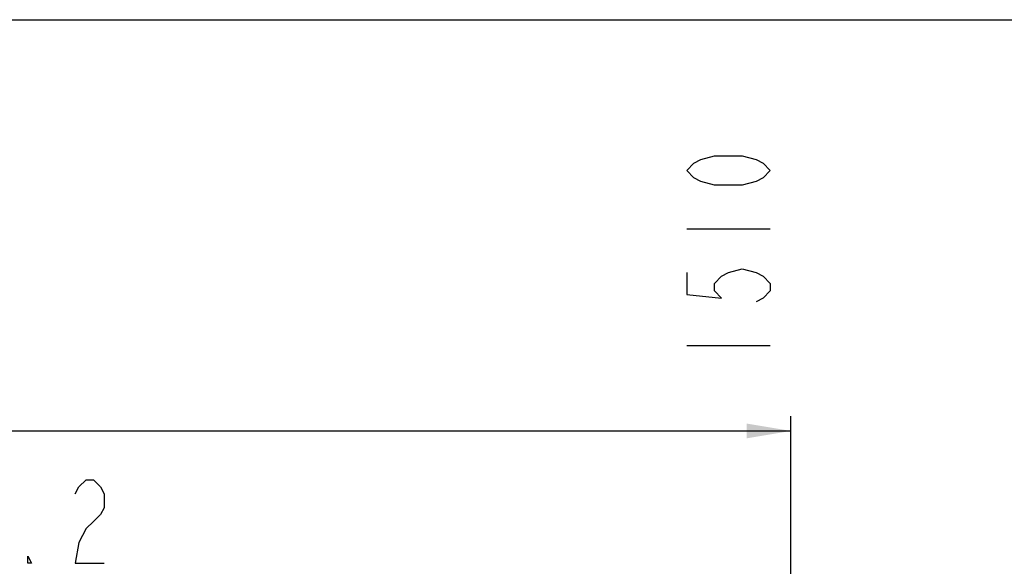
# Model space of a CAD drawing. Header units: millimetres. Extents: x 0 to 5940, y 0 to 4200.
# Tile 86 of 87: x 3442 to 4447, y 3642 to 4200. Entities that reach past the tile are written whole.
import ezdxf

# ---------------------------------------------------------------- set-up
doc = ezdxf.new("R2010")
doc.units = ezdxf.units.MM
doc.header["$LTSCALE"] = 326.7
doc.layers.get('0').update_dxf_attribs({"linetype": 'CONTINUOUS'})
doc.layers.add('RB15-1-B-JSZL_DXF_DIMENSION', color=7, linetype='CONTINUOUS')
doc.layers.add('RB15-1-B-JSZL_DXF_FORMAT', color=7, linetype='CONTINUOUS')
doc.styles.get("Standard").update_dxf_attribs({"font": 'txt', "width": 0.7})
doc.dimstyles.new('DIMSTYLE_8', dxfattribs={"dimtxt": 85, "dimasz": 45, "dimexe": 1.5, "dimexo": 0, "dimgap": 2.125, "dimtad": 0, "dimtih": 1, "dimtoh": 1, "dimdsep": 46, "dimtxsty": 'Standard', "dimblk": '_FILLED', "dimblk1": '_FILLED', "dimblk2": '_FILLED', "dimcen": 0.09, "dimclrt": 5, "dimazin": 2, "dimtp": 1.2, "dimtm": 1.2, "dimtfac": 1, "dimtofl": 0, "dimtmove": 0, "dimatfit": 3, "dimldrblk": '_FILLED', "dimfxl": 0, "dimtolj": 1, "dimarcsym": 0})

# ---------------------------------------------------------------- blocks, each defined once
blk = doc.blocks.new('*D17')
at = {"layer": 'RB15-1-B-JSZL_DXF_DIMENSION', "color": 2, "linetype": 'Continuous', "transparency": 16777216}
blk.add_line((4228.9, 2523.3), (4228.9, 3795.4), dxfattribs=at)
blk = doc.blocks.new('_FILLED')
at = {"color": 0, "linetype": 'ByBlock'}
blk.add_solid([(0, 0), (-1, 0.167), (-1, -0.167)], dxfattribs=at)

msp = doc.modelspace()

# ---------------------------------------------------------------- linework, layer by layer
at = {"color": 2, "linetype": 'Continuous'}
msp.add_line((2718.902, 3780.363), (4228.902, 3780.363), dxfattribs=at)
msp.add_solid([(4228.902, 3780.363), (4183.902, 3772.863), (4183.902, 3787.863)], dxfattribs=at)
at = {"layer": 'RB15-1-B-JSZL_DXF_DIMENSION', "color": 5, "linetype": 'Continuous'}
for p, q in [((4122.652, 3986.613), (4207.652, 3986.613)), ((4122.652, 3867.613), (4207.652, 3867.613))]:
    msp.add_line(p, q, dxfattribs=at)
for points in [[(4207.652, 4046.113), (4200.569, 4038.675), (4193.485, 4034.957), (4179.319, 4031.238), (4150.985, 4031.238), (4136.818, 4034.957), (4129.735, 4038.675), (4122.652, 4046.113), (4129.735, 4053.55), (4136.818, 4057.27), (4150.985, 4060.988), (4179.319, 4060.988), (4193.485, 4057.27), (4200.569, 4053.55), (4207.652, 4046.113)], [(4122.652, 3941.988), (4122.652, 3919.676), (4158.069, 3915.957), (4150.985, 3923.394), (4150.985, 3930.832), (4158.069, 3938.269), (4165.152, 3941.988), (4179.319, 3945.707), (4193.485, 3941.988), (4200.569, 3938.269), (4207.652, 3930.832), (4207.652, 3923.394), (4200.569, 3915.957), (4193.485, 3912.238)], [(3498.54, 3716.195), (3502.259, 3723.278), (3509.696, 3730.361), (3517.134, 3730.361), (3524.571, 3723.278), (3528.29, 3716.195), (3528.29, 3702.028), (3524.571, 3694.945), (3517.134, 3687.861), (3509.696, 3680.778), (3502.259, 3666.612), (3498.54, 3645.361), (3528.29, 3645.361)], [(3453.915, 3645.361), (3450.197, 3645.361), (3450.197, 3652.445), (3453.915, 3645.361)]]:
    msp.add_lwpolyline(points, dxfattribs=at)
at = {"layer": 'RB15-1-B-JSZL_DXF_FORMAT', "color": 7, "linetype": 'Continuous'}
msp.add_line((0, 4200), (5940, 4200), dxfattribs=at)

# ---------------------------------------------------------------- dimensions: what is measured, and where the dimension line sits
at = {"layer": 'RB15-1-B-JSZL_DXF_DIMENSION', "color": 2, "linetype": 'Continuous'}
dim = msp.add_ordinate_dim(feature_location=(4228.902, 2523.268), offset=(0, 1272.095), dtype=1, origin=(2718.902, 2523.268), dimstyle='DIMSTYLE_8', override={"dimgap": 21.249823, "dimtad": 1, "dimtih": 0, "dimtoh": 0}, dxfattribs=at)
dim.commit()
dim.dimension.update_dxf_attribs({"geometry": '*D17', "text_midpoint": (4207.652, 3837.863)})

doc.saveas('drawing.dxf')
